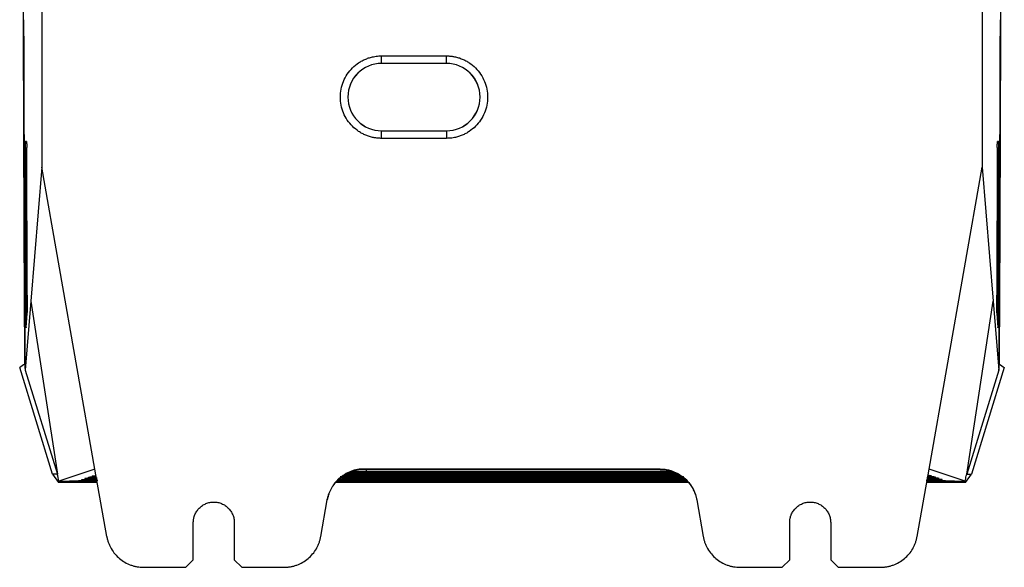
# Model space of a CAD drawing. Header units: millimetres. Extents: x -0.39 to 0.76, y -0.29 to 0.59.
# Tile 1 of 137: x -0.3925 to -0.2604, y 0.0154 to 0.0888. Entities that reach past the tile are written whole.
import ezdxf

# ---------------------------------------------------------------- set-up
doc = ezdxf.new("R2010")
doc.units = ezdxf.units.MM

msp = doc.modelspace()

# ---------------------------------------------------------------- linework, layer by layer
at = {"color": 7, "linetype": 'Continuous', "lineweight": 25}
for p, q in [((-0.26336, 0.24139), (-0.26336, 0.06902)), ((-0.38952, 0.14239), (-0.38952, 0.06902)), ((-0.34394, 0.08394), (-0.33524, 0.08394)), ((-0.34394, 0.08293), (-0.34394, 0.08394)), ((-0.33524, 0.08293), (-0.33524, 0.08394)), ((-0.33524, 0.08293), (-0.34394, 0.08293)), ((-0.34394, 0.08292), (-0.34394, 0.08293)), ((-0.33524, 0.08292), (-0.34394, 0.08292)), ((-0.33524, 0.08292), (-0.33524, 0.08293)), ((-0.34394, 0.0739), (-0.34394, 0.07391)), ((-0.34394, 0.07391), (-0.33524, 0.07391)), ((-0.34394, 0.07289), (-0.34394, 0.0739)), ((-0.34394, 0.0739), (-0.33524, 0.0739)), ((-0.33524, 0.07289), (-0.34394, 0.07289)), ((-0.33524, 0.07391), (-0.33524, 0.0739)), ((-0.33524, 0.0739), (-0.33524, 0.07289)), ((-0.39156, 0.07245), (-0.39172, 0.07245)), ((-0.26116, 0.07245), (-0.26132, 0.07245)), ((-0.38952, 0.06902), (-0.39099, 0.05107)), ((-0.38239, 0.02856), (-0.38952, 0.06902)), ((-0.27049, 0.02856), (-0.26336, 0.06902)), ((-0.26336, 0.06902), (-0.26189, 0.05107)), ((-0.39099, 0.05107), (-0.39175, 0.04182)), ((-0.39099, 0.05107), (-0.38743, 0.02786)), ((-0.26544, 0.02786), (-0.26189, 0.05107)), ((-0.26189, 0.05107), (-0.26113, 0.04182)), ((-0.39162, 0.04753), (-0.39146, 0.04946)), ((-0.26142, 0.04946), (-0.26126, 0.04753)), ((-0.38809, 0.02786), (-0.39248, 0.04216)), ((-0.39177, 0.0422), (-0.39175, 0.04183)), ((-0.39175, 0.04183), (-0.38743, 0.02786)), ((-0.26113, 0.04183), (-0.26544, 0.02786)), ((-0.2604, 0.04216), (-0.26479, 0.02786)), ((-0.26113, 0.04183), (-0.26111, 0.0422)), ((-0.38809, 0.02786), (-0.38728, 0.02676)), ((-0.38744, 0.02786), (-0.38809, 0.02786)), ((-0.38239, 0.02856), (-0.38724, 0.02694)), ((-0.38079, 0.01952), (-0.38239, 0.02856)), ((-0.34828, 0.02806), (-0.34794, 0.02806)), ((-0.30494, 0.02819), (-0.34794, 0.02819)), ((-0.34794, 0.02806), (-0.30494, 0.02806)), ((-0.30494, 0.02803), (-0.34794, 0.02803)), ((-0.34794, 0.0279), (-0.30494, 0.0279)), ((-0.30494, 0.02786), (-0.34794, 0.02786)), ((-0.34594, 0.02845), (-0.3465, 0.02845)), ((-0.3463, 0.02856), (-0.34631, 0.02848)), ((-0.30658, 0.02856), (-0.3463, 0.02856)), ((-0.30639, 0.02845), (-0.34594, 0.02845)), ((-0.34594, 0.02823), (-0.30499, 0.02823)), ((-0.30657, 0.02848), (-0.30658, 0.02856)), ((-0.30494, 0.02806), (-0.3046, 0.02806)), ((-0.27209, 0.01952), (-0.27049, 0.02856)), ((-0.26564, 0.02694), (-0.27049, 0.02856)), ((-0.2656, 0.02676), (-0.26479, 0.02786)), ((-0.26544, 0.02786), (-0.26479, 0.02786)), ((-0.38724, 0.02694), (-0.38736, 0.02763)), ((-0.38207, 0.02676), (-0.38728, 0.02676)), ((-0.38724, 0.02694), (-0.38574, 0.02694)), ((-0.38579, 0.02695), (-0.38579, 0.02693)), ((-0.38579, 0.02693), (-0.38574, 0.02694)), ((-0.3821, 0.02693), (-0.38579, 0.02693)), ((-0.38579, 0.02693), (-0.38579, 0.02693)), ((-0.38457, 0.027), (-0.38452, 0.02702)), ((-0.38415, 0.02714), (-0.3841, 0.02716)), ((-0.38373, 0.02728), (-0.3836, 0.02732)), ((-0.38324, 0.02745), (-0.38311, 0.02749)), ((-0.38274, 0.02761), (-0.38261, 0.02765)), ((-0.30286, 0.02676), (-0.35002, 0.02676)), ((-0.30302, 0.02693), (-0.34986, 0.02693)), ((-0.34794, 0.02773), (-0.30494, 0.02773)), ((-0.30494, 0.0277), (-0.34794, 0.0277)), ((-0.34794, 0.02756), (-0.30494, 0.02756)), ((-0.30494, 0.02753), (-0.34794, 0.02753)), ((-0.34794, 0.0274), (-0.30494, 0.0274)), ((-0.30494, 0.02736), (-0.34794, 0.02736)), ((-0.34794, 0.02723), (-0.30494, 0.02723)), ((-0.30494, 0.0272), (-0.34794, 0.0272)), ((-0.34794, 0.02709), (-0.30494, 0.02709)), ((-0.30494, 0.02706), (-0.34794, 0.02706)), ((-0.34794, 0.02695), (-0.30494, 0.02695)), ((-0.2656, 0.02676), (-0.27081, 0.02676)), ((-0.26709, 0.02693), (-0.27078, 0.02693)), ((-0.27014, 0.02761), (-0.27027, 0.02765)), ((-0.26964, 0.02745), (-0.26978, 0.02749)), ((-0.26915, 0.02728), (-0.26928, 0.02732)), ((-0.26873, 0.02714), (-0.26878, 0.02716)), ((-0.26836, 0.02702), (-0.26831, 0.027)), ((-0.26714, 0.02694), (-0.26564, 0.02694)), ((-0.26709, 0.02693), (-0.26714, 0.02694)), ((-0.26709, 0.02693), (-0.26709, 0.02695)), ((-0.26709, 0.02693), (-0.26709, 0.02693)), ((-0.35209, 0.01952), (-0.35122, 0.02443)), ((-0.30166, 0.02443), (-0.30079, 0.01952)), ((-0.36919, 0.01639), (-0.36919, 0.02139)), ((-0.36369, 0.02139), (-0.36369, 0.01639)), ((-0.28919, 0.01639), (-0.28919, 0.02139)), ((-0.28369, 0.02139), (-0.28369, 0.01639)), ((-0.36919, 0.01639), (-0.37019, 0.01539)), ((-0.36269, 0.01539), (-0.36369, 0.01639)), ((-0.28919, 0.01639), (-0.29019, 0.01539)), ((-0.28269, 0.01539), (-0.28369, 0.01639)), ((-0.37587, 0.01539), (-0.37019, 0.01539)), ((-0.36269, 0.01539), (-0.35701, 0.01539)), ((-0.29587, 0.01539), (-0.29019, 0.01539)), ((-0.28269, 0.01539), (-0.27701, 0.01539))]:
    msp.add_line(p, q, dxfattribs=at)
at = {"color": 9, "linetype": 'Continuous', "lineweight": 25}
for p, q in [((-0.39154, 0.07124), (-0.39174, 0.07124)), ((-0.26134, 0.07124), (-0.26114, 0.07124)), ((-0.34794, 0.02806), (-0.34794, 0.02819)), ((-0.34794, 0.02803), (-0.34794, 0.0279)), ((-0.34794, 0.02773), (-0.34794, 0.02786)), ((-0.34594, 0.02823), (-0.34594, 0.02845)), ((-0.30494, 0.02819), (-0.30494, 0.02806)), ((-0.30494, 0.02803), (-0.30494, 0.0279)), ((-0.30494, 0.02786), (-0.30494, 0.02773)), ((-0.34794, 0.0277), (-0.34794, 0.02756)), ((-0.34794, 0.0274), (-0.34794, 0.02753)), ((-0.34794, 0.02736), (-0.34794, 0.02723)), ((-0.34794, 0.0272), (-0.34794, 0.02709)), ((-0.34794, 0.02706), (-0.34794, 0.02695)), ((-0.30494, 0.0277), (-0.30494, 0.02756)), ((-0.30494, 0.02753), (-0.30494, 0.0274)), ((-0.30494, 0.02736), (-0.30494, 0.02723)), ((-0.30494, 0.0272), (-0.30494, 0.02709)), ((-0.30494, 0.02706), (-0.30494, 0.02695))]:
    msp.add_line(p, q, dxfattribs=at)
at = {"color": 7, "linetype": 'Continuous', "lineweight": 25}
for centre, radius, start, end in [((-0.34394, 0.07842), 0.00452, 90, 270), ((-0.34394, 0.07842), 0.00451, 90, 270), ((-0.33524, 0.07842), 0.00452, 270, 90), ((-0.33524, 0.07842), 0.00451, 270, 90)]:
    msp.add_arc(centre, radius, start, end, dxfattribs=at)
for points in [[(-0.39197, 0.08861), (-0.39198, 0.08938), (-0.39198, 0.09014), (-0.39198, 0.09091)], [(-0.2609, 0.09091), (-0.2609, 0.09014), (-0.2609, 0.08938), (-0.26091, 0.08861)], [(-0.39179, 0.04262), (-0.39187, 0.05773), (-0.39193, 0.0731), (-0.39197, 0.08861)], [(-0.26091, 0.08861), (-0.26095, 0.0731), (-0.26101, 0.05773), (-0.26109, 0.04262)], [(-0.39179, 0.04262), (-0.39202, 0.04247), (-0.39225, 0.04231), (-0.39248, 0.04216)], [(-0.26109, 0.04262), (-0.26086, 0.04247), (-0.26063, 0.04231), (-0.2604, 0.04216)], [(-0.26552, 0.02763), (-0.26549, 0.02771), (-0.26547, 0.02778), (-0.26544, 0.02786)], [(-0.26564, 0.02694), (-0.2656, 0.02717), (-0.26556, 0.0274), (-0.26552, 0.02763)]]:
    msp.add_open_spline(points, degree=3, dxfattribs=at)
for points, knots in [([(-0.39196, 0.0888), (-0.39195, 0.08814), (-0.39195, 0.08684), (-0.39194, 0.08488), (-0.39194, 0.08293), (-0.39193, 0.08098), (-0.39192, 0.07903), (-0.39192, 0.07708), (-0.39191, 0.07513), (-0.3919, 0.07319), (-0.3919, 0.07124), (-0.39189, 0.0693), (-0.39188, 0.06736), (-0.39187, 0.06476), (-0.39186, 0.06152), (-0.39184, 0.05763), (-0.39182, 0.05376), (-0.39181, 0.04989), (-0.39179, 0.04604), (-0.39177, 0.04348), (-0.39177, 0.0422)], [0, 0, 0, 0, 0.041489, 0.082981, 0.124475, 0.165973, 0.207476, 0.248984, 0.2905, 0.332023, 0.373555, 0.415098, 0.456651, 0.498216, 0.581908, 0.665565, 0.749194, 0.832804, 0.916403, 1, 1, 1, 1]), ([(-0.26111, 0.0422), (-0.26111, 0.04284), (-0.2611, 0.04412), (-0.26109, 0.04604), (-0.26108, 0.04797), (-0.26107, 0.04989), (-0.26107, 0.05183), (-0.26106, 0.05376), (-0.26105, 0.0557), (-0.26104, 0.05764), (-0.26103, 0.05958), (-0.26102, 0.06152), (-0.26101, 0.06347), (-0.261, 0.06606), (-0.26099, 0.0693), (-0.26098, 0.07318), (-0.26096, 0.07708), (-0.26095, 0.08098), (-0.26094, 0.08488), (-0.26093, 0.08749), (-0.26093, 0.0888)], [0, 0, 0, 0, 0.041797, 0.083594, 0.125392, 0.167192, 0.208995, 0.250802, 0.292613, 0.334431, 0.376257, 0.41809, 0.459932, 0.501785, 0.5849, 0.667973, 0.751011, 0.834023, 0.917016, 1, 1, 1, 1]), ([(-0.34394, 0.07289), (-0.34401, 0.07289), (-0.34416, 0.07289), (-0.34437, 0.07291), (-0.34459, 0.07293), (-0.3448, 0.07296), (-0.34513, 0.07301), (-0.34555, 0.07312), (-0.34606, 0.0733), (-0.34655, 0.07353), (-0.34717, 0.07391), (-0.34787, 0.07448), (-0.34856, 0.07533), (-0.34908, 0.07629), (-0.3494, 0.07733), (-0.3495, 0.07842), (-0.3494, 0.0795), (-0.34908, 0.08054), (-0.34856, 0.08151), (-0.34787, 0.08235), (-0.34717, 0.08293), (-0.34655, 0.0833), (-0.34606, 0.08353), (-0.34555, 0.08371), (-0.34508, 0.08383), (-0.34466, 0.0839), (-0.3443, 0.08394), (-0.34406, 0.08394), (-0.34394, 0.08394)], [0, 0, 0, 0, 0.012538, 0.025044, 0.037538, 0.050039, 0.062566, 0.093823, 0.125111, 0.156368, 0.187656, 0.250126, 0.312595, 0.375065, 0.437534, 0.500003, 0.562473, 0.624942, 0.687412, 0.749881, 0.812351, 0.843607, 0.874896, 0.906152, 0.937441, 0.958288, 0.979111, 1, 1, 1, 1]), ([(-0.33524, 0.08394), (-0.33517, 0.08394), (-0.33502, 0.08394), (-0.33481, 0.08393), (-0.33459, 0.08391), (-0.33438, 0.08388), (-0.33406, 0.08382), (-0.33363, 0.08371), (-0.33312, 0.08353), (-0.33263, 0.0833), (-0.33201, 0.08293), (-0.33131, 0.08235), (-0.33062, 0.08151), (-0.3301, 0.08054), (-0.32979, 0.0795), (-0.32968, 0.07842), (-0.32979, 0.07733), (-0.3301, 0.07629), (-0.33062, 0.07533), (-0.33131, 0.07448), (-0.33201, 0.07391), (-0.33263, 0.07353), (-0.33312, 0.0733), (-0.33363, 0.07312), (-0.3341, 0.073), (-0.33452, 0.07293), (-0.33488, 0.0729), (-0.33512, 0.07289), (-0.33524, 0.07289)], [0, 0, 0, 0, 0.012538, 0.025044, 0.037538, 0.050039, 0.062566, 0.093823, 0.125111, 0.156368, 0.187656, 0.250126, 0.312595, 0.375065, 0.437534, 0.500003, 0.562473, 0.624942, 0.687412, 0.749881, 0.812351, 0.843607, 0.874896, 0.906152, 0.937441, 0.958288, 0.979111, 1, 1, 1, 1]), ([(-0.39172, 0.07245), (-0.39172, 0.07245), (-0.39172, 0.07245), (-0.39173, 0.07243), (-0.39173, 0.07241), (-0.39173, 0.07238), (-0.39173, 0.07234), (-0.39173, 0.07229), (-0.39173, 0.07224), (-0.39173, 0.07218), (-0.39174, 0.07212), (-0.39174, 0.07206), (-0.39174, 0.07199), (-0.39174, 0.07192), (-0.39174, 0.07185), (-0.39174, 0.07178), (-0.39174, 0.0717), (-0.39174, 0.07163), (-0.39174, 0.07156), (-0.39174, 0.07149), (-0.39174, 0.07143), (-0.39174, 0.07136), (-0.39174, 0.0713), (-0.39174, 0.07126), (-0.39174, 0.07124)], [0, 0, 0, 0, 0.056415, 0.111786, 0.166113, 0.219397, 0.271636, 0.322832, 0.372984, 0.422092, 0.470157, 0.517177, 0.563154, 0.608086, 0.651975, 0.69482, 0.736621, 0.777378, 0.817091, 0.85576, 0.893386, 0.929968, 0.965506, 1, 1, 1, 1]), ([(-0.39156, 0.07245), (-0.39156, 0.07245), (-0.39156, 0.07245), (-0.39155, 0.07244), (-0.39155, 0.07241), (-0.39155, 0.07238), (-0.39155, 0.07234), (-0.39155, 0.07229), (-0.39155, 0.07224), (-0.39154, 0.07213), (-0.39154, 0.07195), (-0.39154, 0.07176), (-0.39154, 0.07167)], [0, 0, 0, 0, 0.073853, 0.145727, 0.216273, 0.28618, 0.356158, 0.426911, 0.499124, 0.57344, 0.784938, 1, 1, 1, 1]), ([(-0.39145, 0.05071), (-0.39145, 0.05134), (-0.39146, 0.05261), (-0.39147, 0.05451), (-0.39148, 0.05641), (-0.39148, 0.05831), (-0.39149, 0.06021), (-0.3915, 0.06212), (-0.39151, 0.06403), (-0.39152, 0.06593), (-0.39153, 0.06785), (-0.39153, 0.06976), (-0.39154, 0.07103), (-0.39154, 0.07167)], [0, 0, 0, 0, 0.091109, 0.182177, 0.273206, 0.364195, 0.455144, 0.546053, 0.636922, 0.727751, 0.818541, 0.90929, 1, 1, 1, 1]), ([(-0.26134, 0.07167), (-0.26134, 0.07103), (-0.26135, 0.06976), (-0.26135, 0.06785), (-0.26136, 0.06593), (-0.26137, 0.06403), (-0.26138, 0.06212), (-0.26139, 0.06021), (-0.2614, 0.05831), (-0.2614, 0.05641), (-0.26141, 0.05451), (-0.26142, 0.05261), (-0.26143, 0.05134), (-0.26143, 0.05071)], [0, 0, 0, 0, 0.09071, 0.181459, 0.272249, 0.363078, 0.453947, 0.544856, 0.635805, 0.726794, 0.817823, 0.908891, 1, 1, 1, 1]), ([(-0.26134, 0.07167), (-0.26134, 0.0717), (-0.26134, 0.07177), (-0.26134, 0.07186), (-0.26134, 0.07194), (-0.26134, 0.07202), (-0.26134, 0.0721), (-0.26133, 0.07217), (-0.26133, 0.07226), (-0.26133, 0.07236), (-0.26133, 0.07244), (-0.26132, 0.07245), (-0.26132, 0.07245)], [0, 0, 0, 0, 0.073758, 0.145657, 0.216332, 0.286454, 0.356707, 0.427775, 0.500315, 0.668074, 0.831699, 1, 1, 1, 1]), ([(-0.26114, 0.07124), (-0.26114, 0.07127), (-0.26114, 0.07134), (-0.26114, 0.07144), (-0.26114, 0.07154), (-0.26114, 0.07165), (-0.26114, 0.07177), (-0.26114, 0.07188), (-0.26114, 0.07199), (-0.26114, 0.07209), (-0.26115, 0.07219), (-0.26115, 0.07228), (-0.26115, 0.07235), (-0.26115, 0.07241), (-0.26115, 0.07244), (-0.26116, 0.07245), (-0.26116, 0.07245)], [0, 0, 0, 0, 0.054685, 0.111946, 0.171783, 0.234197, 0.299188, 0.366754, 0.436897, 0.509615, 0.584909, 0.662778, 0.743222, 0.82624, 0.911833, 1, 1, 1, 1]), ([(-0.39174, 0.07124), (-0.39174, 0.0706), (-0.39173, 0.06931), (-0.39173, 0.06739), (-0.39172, 0.06547), (-0.39171, 0.06354), (-0.3917, 0.06162), (-0.39169, 0.05971), (-0.39168, 0.05779), (-0.39168, 0.05588), (-0.39167, 0.05396), (-0.39166, 0.05205), (-0.39165, 0.05014), (-0.39164, 0.04887), (-0.39164, 0.04824)], [0, 0, 0, 0, 0.08314, 0.166315, 0.249525, 0.332771, 0.416051, 0.499367, 0.582718, 0.666104, 0.749525, 0.832982, 0.916473, 1, 1, 1, 1]), ([(-0.26124, 0.04824), (-0.26124, 0.04887), (-0.26123, 0.05014), (-0.26122, 0.05205), (-0.26121, 0.05396), (-0.2612, 0.05588), (-0.2612, 0.05779), (-0.26119, 0.05971), (-0.26118, 0.06162), (-0.26117, 0.06354), (-0.26116, 0.06547), (-0.26115, 0.06739), (-0.26115, 0.06931), (-0.26114, 0.0706), (-0.26114, 0.07124)], [0, 0, 0, 0, 0.083527, 0.167018, 0.250475, 0.333896, 0.417282, 0.500633, 0.583949, 0.667229, 0.750475, 0.833685, 0.91686, 1, 1, 1, 1]), ([(-0.39146, 0.04946), (-0.39146, 0.04947), (-0.39146, 0.04948), (-0.39146, 0.04951), (-0.39146, 0.04955), (-0.39145, 0.0496), (-0.39145, 0.04964), (-0.39145, 0.0497), (-0.39145, 0.04975), (-0.39145, 0.04981), (-0.39145, 0.04986), (-0.39145, 0.04998), (-0.39145, 0.05017), (-0.39145, 0.05039), (-0.39145, 0.05057), (-0.39145, 0.05066), (-0.39145, 0.05071)], [0, 0, 0, 0, 0.0588363, 0.1157203, 0.1706518, 0.2236308, 0.274657, 0.3237305, 0.3708511, 0.4160187, 0.4592333, 0.5004948, 0.6674126, 0.8302617, 0.9144426, 1, 1, 1, 1]), ([(-0.26143, 0.05071), (-0.26143, 0.05068), (-0.26143, 0.05062), (-0.26143, 0.05053), (-0.26143, 0.05042), (-0.26143, 0.05029), (-0.26143, 0.05014), (-0.26143, 0.05), (-0.26143, 0.04985), (-0.26143, 0.04972), (-0.26143, 0.0496), (-0.26142, 0.04951), (-0.26142, 0.04948), (-0.26142, 0.04946)], [0, 0, 0, 0, 0.057276, 0.11387, 0.169782, 0.256395, 0.347914, 0.444338, 0.545667, 0.651899, 0.763033, 0.879067, 1, 1, 1, 1]), ([(-0.39162, 0.04753), (-0.39162, 0.04752), (-0.39162, 0.04751), (-0.39162, 0.04751), (-0.39162, 0.04751), (-0.39163, 0.04753), (-0.39163, 0.04757), (-0.39163, 0.04765), (-0.39163, 0.04776), (-0.39164, 0.04791), (-0.39164, 0.04807), (-0.39164, 0.04818), (-0.39164, 0.04824)], [0, 0, 0, 0, 0.06928, 0.137775, 0.206228, 0.275382, 0.387596, 0.500168, 0.631165, 0.762521, 0.880989, 1, 1, 1, 1]), ([(-0.26124, 0.04824), (-0.26124, 0.04821), (-0.26124, 0.04815), (-0.26124, 0.04807), (-0.26124, 0.048), (-0.26124, 0.04789), (-0.26125, 0.04777), (-0.26125, 0.04766), (-0.26125, 0.04757), (-0.26125, 0.04752), (-0.26126, 0.0475), (-0.26126, 0.04752), (-0.26126, 0.04753)], [0, 0, 0, 0, 0.058306, 0.116126, 0.173902, 0.232076, 0.362034, 0.492347, 0.609552, 0.727108, 0.863292, 1, 1, 1, 1]), ([(-0.38736, 0.02763), (-0.38737, 0.02767), (-0.3874, 0.02774), (-0.38742, 0.02782), (-0.38744, 0.02786)], [0, 0, 0, 0, 0.500447, 1, 1, 1, 1]), ([(-0.3463, 0.02856), (-0.34637, 0.02856), (-0.34652, 0.02856), (-0.34674, 0.02854), (-0.34696, 0.02852), (-0.34718, 0.02849), (-0.3474, 0.02844), (-0.34762, 0.02839), (-0.34784, 0.02832), (-0.34806, 0.02824), (-0.34828, 0.02815), (-0.3485, 0.02806), (-0.34871, 0.02794), (-0.34892, 0.02782), (-0.34912, 0.02769), (-0.34932, 0.02755), (-0.34951, 0.02739), (-0.34971, 0.02722), (-0.3499, 0.02704), (-0.3501, 0.02682), (-0.35029, 0.02657), (-0.35049, 0.0263), (-0.35068, 0.02599), (-0.35085, 0.02565), (-0.351, 0.02527), (-0.35113, 0.02486), (-0.35119, 0.02458), (-0.35122, 0.02443)], [0, 0, 0, 0, 0.031241, 0.06278, 0.09462, 0.126758, 0.159196, 0.191932, 0.224969, 0.258304, 0.291939, 0.325873, 0.360107, 0.39464, 0.429472, 0.464604, 0.500035, 0.535539, 0.574264, 0.616211, 0.661378, 0.709765, 0.761372, 0.8162, 0.874247, 0.935514, 1, 1, 1, 1]), ([(-0.34631, 0.02847), (-0.34637, 0.02847), (-0.34648, 0.02847), (-0.34666, 0.02846), (-0.34687, 0.02845), (-0.34705, 0.02842), (-0.34726, 0.02839), (-0.34752, 0.02834), (-0.34784, 0.02825), (-0.34818, 0.02813), (-0.34846, 0.02801), (-0.34872, 0.02788), (-0.34895, 0.02774), (-0.34915, 0.02761), (-0.34928, 0.02752), (-0.34934, 0.02747)], [0, 0, 0, 0, 0.0528531, 0.1120902, 0.1777441, 0.2498279, 0.287952, 0.3745652, 0.499523, 0.6026147, 0.6998551, 0.7850911, 0.8635851, 0.9352393, 1, 1, 1, 1]), ([(-0.34794, 0.02786), (-0.34819, 0.02786), (-0.34847, 0.02786), (-0.34871, 0.02786), (-0.34874, 0.02786)], [0, 0, 0, 0, 0.888225, 1, 1, 1, 1]), ([(-0.34866, 0.0279), (-0.34864, 0.0279), (-0.34842, 0.0279), (-0.34817, 0.0279), (-0.34794, 0.0279)], [0, 0, 0, 0, 0.104849, 1, 1, 1, 1]), ([(-0.34783, 0.02824), (-0.34768, 0.02824), (-0.34734, 0.02823), (-0.34666, 0.02823), (-0.34616, 0.02823), (-0.34594, 0.02823)], [0, 0, 0, 0, 0.307164, 0.695932, 1, 1, 1, 1]), ([(-0.30658, 0.02856), (-0.30651, 0.02856), (-0.30637, 0.02856), (-0.30616, 0.02855), (-0.30595, 0.02852), (-0.30574, 0.02849), (-0.30554, 0.02845), (-0.30533, 0.02841), (-0.30513, 0.02835), (-0.30471, 0.02821), (-0.30409, 0.02793), (-0.3034, 0.02745), (-0.30283, 0.02689), (-0.30244, 0.02638), (-0.30215, 0.0259), (-0.30197, 0.02551), (-0.30183, 0.02513), (-0.30173, 0.02478), (-0.30168, 0.02455), (-0.30166, 0.02443)], [0, 0, 0, 0, 0.03041, 0.060657, 0.090793, 0.120872, 0.150949, 0.181078, 0.211313, 0.241708, 0.370796, 0.499963, 0.604719, 0.709555, 0.777077, 0.844675, 0.896443, 0.948128, 1, 1, 1, 1]), ([(-0.30657, 0.02847), (-0.3065, 0.02847), (-0.30638, 0.02847), (-0.30618, 0.02846), (-0.30597, 0.02845), (-0.30574, 0.02842), (-0.30551, 0.02837), (-0.30526, 0.02831), (-0.305, 0.02824), (-0.30471, 0.02814), (-0.30443, 0.02801), (-0.30418, 0.02788), (-0.30394, 0.02775), (-0.30373, 0.02761), (-0.3036, 0.02752), (-0.30354, 0.02747)], [0, 0, 0, 0, 0.060623, 0.124779, 0.192509, 0.263849, 0.338829, 0.417476, 0.499811, 0.599779, 0.692817, 0.779105, 0.858864, 0.932375, 1, 1, 1, 1]), ([(-0.30494, 0.0279), (-0.30469, 0.0279), (-0.30444, 0.0279), (-0.30422, 0.0279), (-0.30422, 0.0279)], [0, 0, 0, 0, 0.998036, 1, 1, 1, 1]), ([(-0.38208, 0.02695), (-0.38213, 0.02695), (-0.38222, 0.02695), (-0.38237, 0.02695), (-0.38251, 0.02695), (-0.38265, 0.02696), (-0.38279, 0.02696), (-0.38293, 0.02696), (-0.38318, 0.02696), (-0.38352, 0.02696), (-0.3839, 0.02697), (-0.38422, 0.02697), (-0.3844, 0.02698), (-0.3845, 0.02699), (-0.38455, 0.02699), (-0.38458, 0.027), (-0.38457, 0.027), (-0.38457, 0.027)], [0, 0, 0, 0, 0.0360503, 0.0717953, 0.1073557, 0.1428543, 0.1784144, 0.2141587, 0.250208, 0.3750165, 0.5000287, 0.6248418, 0.7498582, 0.8126176, 0.8747968, 0.9370427, 1, 1, 1, 1]), ([(-0.38452, 0.02702), (-0.38452, 0.02702), (-0.38451, 0.02702), (-0.38449, 0.02702), (-0.38445, 0.02703), (-0.38441, 0.02703), (-0.38436, 0.02703), (-0.38425, 0.02704), (-0.38407, 0.02704), (-0.38375, 0.02705), (-0.38338, 0.02705), (-0.383, 0.02706), (-0.38265, 0.02706), (-0.38234, 0.02706), (-0.38213, 0.02706), (-0.38202, 0.02706)], [0, 0, 0, 0, 0.041986, 0.083634, 0.125113, 0.166593, 0.208245, 0.250239, 0.375072, 0.500095, 0.624936, 0.749957, 0.833394, 0.916295, 1, 1, 1, 1]), ([(-0.38213, 0.02709), (-0.38214, 0.02709), (-0.38232, 0.02709), (-0.38265, 0.0271), (-0.3831, 0.0271), (-0.38348, 0.02711), (-0.3838, 0.02711), (-0.38402, 0.02712), (-0.38415, 0.02713), (-0.38415, 0.02714), (-0.38415, 0.02714)], [0, 0, 0, 0, 0.009751, 0.151209, 0.292566, 0.434136, 0.575485, 0.717072, 0.85838, 1, 1, 1, 1]), ([(-0.3841, 0.02716), (-0.38405, 0.02716), (-0.38395, 0.02717), (-0.38336, 0.02719), (-0.3827, 0.0272), (-0.38223, 0.0272), (-0.38208, 0.0272)], [0, 0, 0, 0, 0.2865575, 0.5730658, 0.8595908, 1, 1, 1, 1]), ([(-0.38215, 0.02724), (-0.38218, 0.02724), (-0.38236, 0.02724), (-0.38268, 0.02724), (-0.38307, 0.02725), (-0.38338, 0.02725), (-0.3836, 0.02726), (-0.38373, 0.02727), (-0.38373, 0.02728), (-0.38373, 0.02728)], [0, 0, 0, 0, 0.024899, 0.187286, 0.349928, 0.512317, 0.674969, 0.837306, 1, 1, 1, 1]), ([(-0.3836, 0.02732), (-0.38355, 0.02733), (-0.38345, 0.02734), (-0.38288, 0.02735), (-0.38234, 0.02736), (-0.38208, 0.02736)], [0, 0, 0, 0, 0.3397219, 0.6793866, 1, 1, 1, 1]), ([(-0.38218, 0.02741), (-0.38231, 0.02741), (-0.38257, 0.02741), (-0.38288, 0.02742), (-0.3831, 0.02743), (-0.38323, 0.02744), (-0.38324, 0.02744), (-0.38324, 0.02745)], [0, 0, 0, 0, 0.195486, 0.396455, 0.597749, 0.798653, 1, 1, 1, 1]), ([(-0.38311, 0.02749), (-0.38305, 0.02749), (-0.38294, 0.0275), (-0.38256, 0.02752), (-0.38224, 0.02752), (-0.3822, 0.02752)], [0, 0, 0, 0, 0.463244, 0.92641, 1, 1, 1, 1]), ([(-0.38221, 0.02758), (-0.38227, 0.02758), (-0.38243, 0.02759), (-0.3826, 0.02759), (-0.38274, 0.0276), (-0.38274, 0.02761), (-0.38274, 0.02761)], [0, 0, 0, 0, 0.141722, 0.427974, 0.713671, 1, 1, 1, 1]), ([(-0.38261, 0.02765), (-0.38257, 0.02766), (-0.38253, 0.02767), (-0.38228, 0.02767), (-0.38223, 0.02767)], [0, 0, 0, 0, 0.78441, 1, 1, 1, 1]), ([(-0.35124, 0.02436), (-0.35122, 0.02444), (-0.35119, 0.02459), (-0.35114, 0.02481), (-0.35107, 0.02502), (-0.351, 0.02522), (-0.35093, 0.02542), (-0.35084, 0.0256), (-0.35076, 0.02578), (-0.35066, 0.02595), (-0.35057, 0.02612), (-0.35047, 0.02627), (-0.35037, 0.02642), (-0.35027, 0.02655), (-0.35016, 0.02668), (-0.35006, 0.02681), (-0.34995, 0.02692), (-0.34985, 0.02703), (-0.34974, 0.02713), (-0.34964, 0.02723), (-0.34954, 0.02731), (-0.34944, 0.0274), (-0.34937, 0.02745), (-0.34934, 0.02747)], [0, 0, 0, 0, 0.062147, 0.122841, 0.182083, 0.239872, 0.296208, 0.351091, 0.404522, 0.4565, 0.507025, 0.556097, 0.603716, 0.649883, 0.694596, 0.737857, 0.779664, 0.820019, 0.858921, 0.89637, 0.932367, 0.96691, 1, 1, 1, 1]), ([(-0.34982, 0.02697), (-0.34967, 0.02697), (-0.34934, 0.02696), (-0.34866, 0.02695), (-0.34816, 0.02695), (-0.34794, 0.02695)], [0, 0, 0, 0, 0.302065, 0.693706, 1, 1, 1, 1]), ([(-0.34794, 0.02706), (-0.34818, 0.02706), (-0.3487, 0.02706), (-0.34935, 0.02705), (-0.34964, 0.02705), (-0.34975, 0.02704)], [0, 0, 0, 0, 0.354028, 0.76554, 1, 1, 1, 1]), ([(-0.34969, 0.02711), (-0.34958, 0.0271), (-0.34928, 0.0271), (-0.34866, 0.02709), (-0.34816, 0.02709), (-0.34794, 0.02709)], [0, 0, 0, 0, 0.236708, 0.665057, 1, 1, 1, 1]), ([(-0.34794, 0.0272), (-0.34818, 0.0272), (-0.3487, 0.0272), (-0.34929, 0.02719), (-0.34955, 0.02719), (-0.34961, 0.02719)], [0, 0, 0, 0, 0.391268, 0.846044, 1, 1, 1, 1]), ([(-0.34956, 0.02724), (-0.34949, 0.02724), (-0.34923, 0.02724), (-0.34865, 0.02723), (-0.34816, 0.02723), (-0.34794, 0.02723)], [0, 0, 0, 0, 0.157916, 0.630447, 1, 1, 1, 1]), ([(-0.34949, 0.02757), (-0.34944, 0.02757), (-0.34921, 0.02757), (-0.34865, 0.02757), (-0.34816, 0.02757), (-0.34794, 0.02756)], [0, 0, 0, 0, 0.110178, 0.609498, 1, 1, 1, 1]), ([(-0.34794, 0.02736), (-0.34818, 0.02736), (-0.34868, 0.02736), (-0.34911, 0.02736), (-0.34932, 0.02736)], [0, 0, 0, 0, 0.494288, 1, 1, 1, 1]), ([(-0.3493, 0.02741), (-0.34907, 0.0274), (-0.34865, 0.0274), (-0.34816, 0.0274), (-0.34794, 0.0274)], [0, 0, 0, 0, 0.543858, 1, 1, 1, 1]), ([(-0.34794, 0.02753), (-0.34818, 0.02753), (-0.34866, 0.02753), (-0.34906, 0.02753), (-0.34926, 0.02752)], [0, 0, 0, 0, 0.519059, 1, 1, 1, 1]), ([(-0.34794, 0.0277), (-0.34819, 0.0277), (-0.34856, 0.0277), (-0.34889, 0.02769), (-0.349, 0.02769)], [0, 0, 0, 0, 0.655229, 1, 1, 1, 1]), ([(-0.34893, 0.02774), (-0.34882, 0.02773), (-0.34851, 0.02773), (-0.34816, 0.02773), (-0.34794, 0.02773)], [0, 0, 0, 0, 0.362396, 1, 1, 1, 1]), ([(-0.30494, 0.02773), (-0.30469, 0.02773), (-0.30434, 0.02773), (-0.30404, 0.02773), (-0.30395, 0.02774)], [0, 0, 0, 0, 0.707226, 1, 1, 1, 1]), ([(-0.30388, 0.02769), (-0.30401, 0.02769), (-0.30434, 0.0277), (-0.30471, 0.0277), (-0.30494, 0.0277)], [0, 0, 0, 0, 0.391547, 1, 1, 1, 1]), ([(-0.30494, 0.02756), (-0.30485, 0.02756), (-0.30466, 0.02757), (-0.30439, 0.02757), (-0.30413, 0.02757), (-0.30386, 0.02757), (-0.30364, 0.02757), (-0.3035, 0.02757), (-0.30347, 0.02757)], [2, 2, 2, 2, 2.388853, 2.771406, 3.149773, 3.526125, 4.028417, 4.203491, 4.203491, 4.203491, 4.203491]), ([(-0.30351, 0.02752), (-0.30359, 0.02752), (-0.30374, 0.02752), (-0.30405, 0.02753), (-0.30445, 0.02753), (-0.30478, 0.02753), (-0.30494, 0.02753)], [5.395419, 5.395419, 5.395419, 5.395419, 5.769743, 6.16765, 6.845576, 7.538018, 7.538018, 7.538018, 7.538018]), ([(-0.30494, 0.0274), (-0.30485, 0.0274), (-0.30466, 0.0274), (-0.30439, 0.0274), (-0.30413, 0.0274), (-0.30386, 0.0274), (-0.30364, 0.02741), (-0.3035, 0.02741), (-0.30347, 0.02741)], [2, 2, 2, 2, 2.388853, 2.771406, 3.149772, 3.526124, 4.028415, 4.203472, 4.203472, 4.203472, 4.203472]), ([(-0.30355, 0.02736), (-0.30379, 0.02736), (-0.30422, 0.02736), (-0.30471, 0.02736), (-0.30494, 0.02736)], [0, 0, 0, 0, 0.5416677, 1, 1, 1, 1]), ([(-0.30494, 0.02723), (-0.3047, 0.02723), (-0.30418, 0.02723), (-0.30361, 0.02724), (-0.30337, 0.02724), (-0.30332, 0.02724)], [0, 0, 0, 0, 0.4105786, 0.8816908, 1, 1, 1, 1]), ([(-0.30327, 0.02719), (-0.30335, 0.02719), (-0.30362, 0.02719), (-0.30422, 0.0272), (-0.30472, 0.0272), (-0.30494, 0.0272)], [0, 0, 0, 0, 0.185261, 0.637153, 1, 1, 1, 1]), ([(-0.30494, 0.02709), (-0.3047, 0.02709), (-0.30418, 0.02709), (-0.30356, 0.0271), (-0.30328, 0.02711), (-0.30319, 0.02711)], [0, 0, 0, 0, 0.371177, 0.797078, 1, 1, 1, 1]), ([(-0.30313, 0.02704), (-0.30325, 0.02705), (-0.30356, 0.02705), (-0.30421, 0.02706), (-0.30472, 0.02706), (-0.30494, 0.02706)], [0, 0, 0, 0, 0.260992, 0.670884, 1, 1, 1, 1]), ([(-0.30494, 0.02695), (-0.3047, 0.02695), (-0.30418, 0.02696), (-0.3035, 0.02696), (-0.30319, 0.02697), (-0.30306, 0.02697)], [0, 0, 0, 0, 0.338676, 0.727274, 1, 1, 1, 1]), ([(-0.30354, 0.02747), (-0.30348, 0.02743), (-0.30336, 0.02733), (-0.30319, 0.02718), (-0.303, 0.027), (-0.30282, 0.02681), (-0.30264, 0.02659), (-0.30246, 0.02634), (-0.30228, 0.02607), (-0.30212, 0.02578), (-0.30197, 0.02546), (-0.30184, 0.02512), (-0.30172, 0.02475), (-0.30167, 0.02449), (-0.30164, 0.02436)], [0, 0, 0, 0, 0.058866, 0.122181, 0.189945, 0.262158, 0.33882, 0.419931, 0.505489, 0.595496, 0.689951, 0.788853, 0.892203, 1, 1, 1, 1]), ([(-0.27086, 0.02706), (-0.2708, 0.02706), (-0.2707, 0.02706), (-0.27054, 0.02706), (-0.27038, 0.02706), (-0.27023, 0.02706), (-0.27008, 0.02706), (-0.26983, 0.02705), (-0.2695, 0.02705), (-0.26913, 0.02705), (-0.26881, 0.02704), (-0.2686, 0.02703), (-0.26847, 0.02703), (-0.26839, 0.02702), (-0.26837, 0.02702), (-0.26836, 0.02702)], [0, 0, 0, 0, 0.042025, 0.0837, 0.125193, 0.166669, 0.208296, 0.25024, 0.375135, 0.500098, 0.624993, 0.749959, 0.833473, 0.916365, 1, 1, 1, 1]), ([(-0.26928, 0.02732), (-0.26933, 0.02733), (-0.26943, 0.02734), (-0.27, 0.02735), (-0.27054, 0.02736), (-0.2708, 0.02736)], [0, 0, 0, 0, 0.339617, 0.679286, 1, 1, 1, 1]), ([(-0.26878, 0.02716), (-0.26883, 0.02716), (-0.26893, 0.02717), (-0.26952, 0.02719), (-0.27018, 0.0272), (-0.27065, 0.0272), (-0.2708, 0.0272)], [0, 0, 0, 0, 0.286472, 0.572988, 0.859506, 1, 1, 1, 1]), ([(-0.26831, 0.027), (-0.26831, 0.027), (-0.2683, 0.027), (-0.26831, 0.02699), (-0.26832, 0.02699), (-0.26834, 0.02699), (-0.26837, 0.02699), (-0.26841, 0.02698), (-0.26849, 0.02698), (-0.26866, 0.02697), (-0.26898, 0.02697), (-0.26936, 0.02696), (-0.26974, 0.02696), (-0.27005, 0.02696), (-0.2703, 0.02695), (-0.27055, 0.02695), (-0.27072, 0.02695), (-0.2708, 0.02695)], [0, 0, 0, 0, 0.03608, 0.071848, 0.107424, 0.142927, 0.178479, 0.2142, 0.250208, 0.37509, 0.500031, 0.624906, 0.749859, 0.812677, 0.874868, 0.937089, 1, 1, 1, 1]), ([(-0.27075, 0.02709), (-0.27074, 0.02709), (-0.27056, 0.02709), (-0.27023, 0.0271), (-0.26978, 0.0271), (-0.2694, 0.02711), (-0.26908, 0.02711), (-0.26886, 0.02712), (-0.26873, 0.02713), (-0.26873, 0.02714), (-0.26873, 0.02714)], [0, 0, 0, 0, 0.0098312, 0.1512158, 0.2927223, 0.4341498, 0.5756489, 0.7170781, 0.8584566, 1, 1, 1, 1]), ([(-0.27073, 0.02724), (-0.2707, 0.02724), (-0.27052, 0.02724), (-0.2702, 0.02724), (-0.26981, 0.02725), (-0.2695, 0.02725), (-0.26928, 0.02726), (-0.26915, 0.02727), (-0.26915, 0.02728), (-0.26915, 0.02728)], [0, 0, 0, 0, 0.024903, 0.187471, 0.349942, 0.512495, 0.674975, 0.837396, 1, 1, 1, 1]), ([(-0.2707, 0.02741), (-0.27057, 0.02741), (-0.27031, 0.02741), (-0.27, 0.02742), (-0.26978, 0.02743), (-0.26965, 0.02744), (-0.26964, 0.02744), (-0.26964, 0.02745)], [0, 0, 0, 0, 0.195519, 0.396692, 0.597764, 0.798768, 1, 1, 1, 1]), ([(-0.26978, 0.02749), (-0.26983, 0.02749), (-0.26994, 0.0275), (-0.27032, 0.02752), (-0.27064, 0.02752), (-0.27068, 0.02752)], [0, 0, 0, 0, 0.463109, 0.926287, 1, 1, 1, 1]), ([(-0.27067, 0.02758), (-0.27061, 0.02758), (-0.27045, 0.02759), (-0.27028, 0.02759), (-0.27014, 0.0276), (-0.27014, 0.02761), (-0.27014, 0.02761)], [0, 0, 0, 0, 0.142021, 0.427973, 0.713827, 1, 1, 1, 1]), ([(-0.27027, 0.02765), (-0.27031, 0.02766), (-0.27035, 0.02767), (-0.2706, 0.02767), (-0.27065, 0.02767)], [0, 0, 0, 0, 0.784209, 1, 1, 1, 1]), ([(-0.36919, 0.02139), (-0.36919, 0.02144), (-0.36919, 0.02154), (-0.36917, 0.02169), (-0.36915, 0.02185), (-0.36912, 0.022), (-0.36908, 0.02215), (-0.36904, 0.02229), (-0.36894, 0.02256), (-0.36874, 0.02292), (-0.3684, 0.02334), (-0.36798, 0.02369), (-0.3675, 0.02394), (-0.36698, 0.0241), (-0.36644, 0.02415), (-0.3659, 0.0241), (-0.36538, 0.02394), (-0.3649, 0.02369), (-0.36448, 0.02334), (-0.36414, 0.02292), (-0.36393, 0.02252), (-0.3638, 0.02219), (-0.36374, 0.02192), (-0.3637, 0.02166), (-0.36369, 0.02148), (-0.36369, 0.02139)], [0, 0, 0, 0, 0.018027, 0.03591, 0.053705, 0.071468, 0.089258, 0.10713, 0.125141, 0.187588, 0.250099, 0.312546, 0.375058, 0.437505, 0.500016, 0.562463, 0.624974, 0.687421, 0.749933, 0.81238, 0.874891, 0.906285, 0.937397, 0.968534, 1, 1, 1, 1]), ([(-0.28919, 0.02139), (-0.28919, 0.02144), (-0.28919, 0.02154), (-0.28917, 0.02169), (-0.28915, 0.02185), (-0.28912, 0.022), (-0.28908, 0.02215), (-0.28904, 0.02229), (-0.28894, 0.02256), (-0.28874, 0.02292), (-0.2884, 0.02334), (-0.28798, 0.02369), (-0.2875, 0.02394), (-0.28698, 0.0241), (-0.28644, 0.02415), (-0.2859, 0.0241), (-0.28538, 0.02394), (-0.2849, 0.02369), (-0.28448, 0.02334), (-0.28414, 0.02292), (-0.28393, 0.02252), (-0.2838, 0.02219), (-0.28374, 0.02192), (-0.2837, 0.02166), (-0.28369, 0.02148), (-0.28369, 0.02139)], [0, 0, 0, 0, 0.018027, 0.03591, 0.053705, 0.071468, 0.089258, 0.10713, 0.125141, 0.187588, 0.250099, 0.312546, 0.375058, 0.437505, 0.500016, 0.562463, 0.624974, 0.687421, 0.749933, 0.81238, 0.874891, 0.906285, 0.937397, 0.968534, 1, 1, 1, 1]), ([(-0.38079, 0.01952), (-0.38078, 0.01945), (-0.38075, 0.0193), (-0.3807, 0.01909), (-0.38064, 0.01888), (-0.38057, 0.01867), (-0.38049, 0.01847), (-0.3804, 0.01827), (-0.3803, 0.01808), (-0.38009, 0.01769), (-0.37972, 0.01715), (-0.3791, 0.01654), (-0.37838, 0.01603), (-0.37772, 0.01573), (-0.37716, 0.01555), (-0.37674, 0.01546), (-0.3763, 0.0154), (-0.37601, 0.01539), (-0.37587, 0.01539)], [0, 0, 0, 0, 0.0314887, 0.0627955, 0.0939797, 0.1251011, 0.1562201, 0.1873967, 0.2186911, 0.2501625, 0.3750559, 0.500029, 0.6249223, 0.7498954, 0.8126174, 0.874888, 0.9371887, 1, 1, 1, 1]), ([(-0.35701, 0.01539), (-0.35694, 0.01539), (-0.35679, 0.01539), (-0.35658, 0.0154), (-0.35636, 0.01543), (-0.35614, 0.01546), (-0.35593, 0.0155), (-0.35572, 0.01555), (-0.35551, 0.01562), (-0.3551, 0.01576), (-0.3545, 0.01603), (-0.35378, 0.01654), (-0.35316, 0.01715), (-0.35274, 0.01775), (-0.35248, 0.01827), (-0.35231, 0.01867), (-0.35218, 0.01909), (-0.35212, 0.01937), (-0.35209, 0.01952)], [0, 0, 0, 0, 0.031489, 0.062796, 0.09398, 0.125101, 0.15622, 0.187397, 0.218691, 0.250163, 0.375056, 0.500029, 0.624922, 0.749895, 0.812617, 0.874888, 0.937189, 1, 1, 1, 1]), ([(-0.30079, 0.01952), (-0.30078, 0.01945), (-0.30075, 0.0193), (-0.3007, 0.01909), (-0.30064, 0.01888), (-0.30057, 0.01867), (-0.30049, 0.01847), (-0.3004, 0.01827), (-0.3003, 0.01808), (-0.30009, 0.01769), (-0.29972, 0.01715), (-0.2991, 0.01654), (-0.29838, 0.01603), (-0.29772, 0.01573), (-0.29716, 0.01555), (-0.29674, 0.01546), (-0.2963, 0.0154), (-0.29601, 0.01539), (-0.29587, 0.01539)], [0, 0, 0, 0, 0.0314887, 0.0627955, 0.0939797, 0.1251011, 0.1562201, 0.1873967, 0.2186911, 0.2501625, 0.3750559, 0.500029, 0.6249223, 0.7498954, 0.8126174, 0.874888, 0.9371887, 1, 1, 1, 1]), ([(-0.27701, 0.01539), (-0.27694, 0.01539), (-0.27679, 0.01539), (-0.27658, 0.0154), (-0.27636, 0.01543), (-0.27614, 0.01546), (-0.27593, 0.0155), (-0.27572, 0.01555), (-0.27551, 0.01562), (-0.2751, 0.01576), (-0.2745, 0.01603), (-0.27378, 0.01654), (-0.27316, 0.01715), (-0.27274, 0.01775), (-0.27248, 0.01827), (-0.27231, 0.01867), (-0.27218, 0.01909), (-0.27212, 0.01937), (-0.27209, 0.01952)], [0, 0, 0, 0, 0.031489, 0.062796, 0.09398, 0.125101, 0.15622, 0.187397, 0.218691, 0.250163, 0.375056, 0.500029, 0.624922, 0.749895, 0.812617, 0.874888, 0.937189, 1, 1, 1, 1])]:
    msp.add_open_spline(points, degree=3, knots=knots, dxfattribs=at)

doc.saveas('drawing.dxf')
